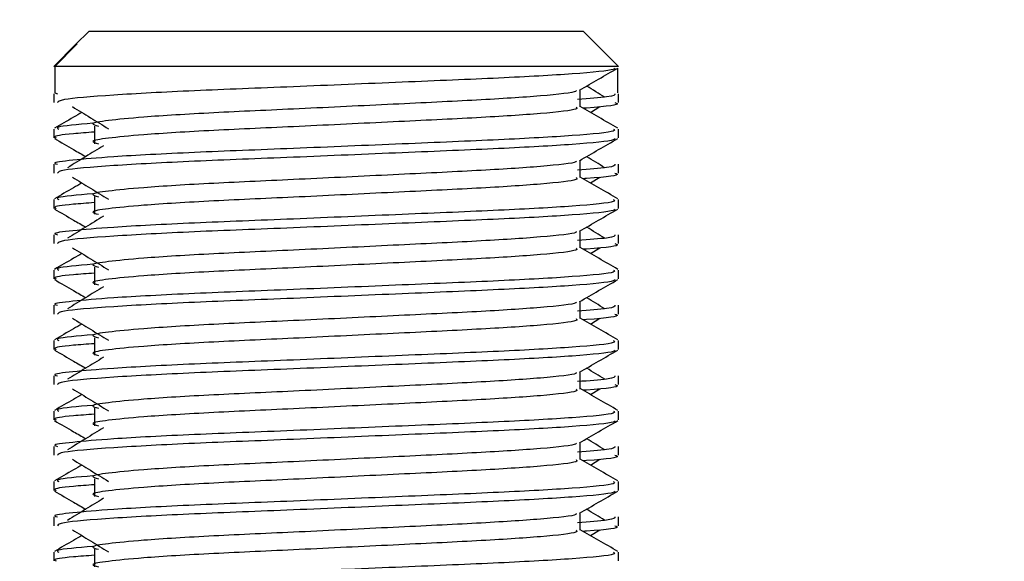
# Model space of a CAD drawing. Header units: millimetres. Extents: x 0 to 420, y 0 to 297.
# Tile 63 of 84: x 284.3 to 286.46, y 181.75 to 182.94. Entities that reach past the tile are written whole.
import ezdxf

# ---------------------------------------------------------------- set-up
doc = ezdxf.new("R2010")
doc.units = ezdxf.units.MM
doc.layers.add('QUOTE', color=174, linetype='Continuous')
doc.styles.add('SLDTEXTSTYLE3', font='TXT', dxfattribs={"width": 0.75})
doc.dimstyles.new('SLDDIMSTYLE0', dxfattribs={"dimtxt": 3, "dimasz": 3, "dimexe": 0, "dimexo": 0.0625, "dimgap": 0.75, "dimtad": 1, "dimdec": 0, "dimlfac": 12.940767, "dimrnd": 1e-09, "dimzin": 12, "dimdsep": 46, "dimtxsty": 'SLDTEXTSTYLE3', "dimsah": 1, "dimcen": 0.09, "dimadec": 0, "dimazin": 3, "dimtfac": 1, "dimtdec": 3, "dimtofl": 0, "dimtmove": 0, "dimatfit": 3, "dimfxl": 0, "dimfrac": 2, "dimtolj": 1, "dimtzin": 12, "dimarcsym": 0})

# ---------------------------------------------------------------- blocks, each defined once
blk = doc.blocks.new('_D')
at = {"layer": 'QUOTE'}
for p, q in [((281.1407, 171.5062), (281.1407, 182.2673)), ((330.1331, 171.5062), (330.1331, 182.2673)), ((281.1407, 180.2673), (330.1331, 180.2673))]:
    blk.add_line(p, q, dxfattribs=at)
for points in [[(281.1407, 180.2673), (284.1407, 179.7673), (284.1407, 180.7673)], [(330.1331, 180.2673), (327.1331, 180.7673), (327.1331, 179.7673)]]:
    blk.add_solid(points, dxfattribs=at)
at = {"layer": 'QUOTE', "insert": (302.3119, 184.1345), "char_height": 3, "attachment_point": 1, "style": 'SLDTEXTSTYLE3'}
blk.add_mtext('634', dxfattribs=at)

msp = doc.modelspace()

# ---------------------------------------------------------------- linework, layer by layer
at = {"color": 7, "linetype": 'Continuous', "lineweight": 25}
for p, q in [((284.45271, 182.91343), (284.42319, 182.8839)), ((284.45271, 182.91343), (285.04054, 182.91343)), ((285.04054, 182.91343), (285.53457, 182.91343)), ((285.61184, 182.83615), (285.53457, 182.91343)), ((284.42317, 182.88389), (284.37544, 182.83615)), ((284.37777, 182.83615), (284.42657, 182.88515)), ((284.4232, 182.88389), (284.42657, 182.88515)), ((284.37777, 182.83615), (284.37544, 182.83615)), ((284.37691, 182.83254), (284.37777, 182.83204)), ((284.37777, 182.83615), (284.37777, 182.7782)), ((285.61184, 182.83615), (284.37777, 182.83615)), ((285.60951, 182.83204), (285.60951, 182.7782)), ((284.37544, 182.77611), (284.37544, 182.75685)), ((284.37777, 182.7782), (284.38317, 182.77611)), ((285.52819, 182.74728), (285.52819, 182.78496)), ((285.61184, 182.75685), (285.61184, 182.77611)), ((285.55048, 182.73518), (285.57116, 182.74785)), ((284.46442, 182.7052), (284.46442, 182.66657)), ((284.37544, 182.69881), (284.37544, 182.67954)), ((285.61184, 182.67954), (285.61184, 182.69881)), ((284.37544, 182.62156), (284.37544, 182.6023)), ((285.52819, 182.59273), (285.52819, 182.63041)), ((285.61184, 182.6023), (285.61184, 182.62156)), ((285.55048, 182.58063), (285.57116, 182.5933)), ((284.46442, 182.55065), (284.46442, 182.51202)), ((284.37544, 182.54426), (284.37544, 182.52499)), ((285.61184, 182.52499), (285.61184, 182.54426)), ((284.37544, 182.46701), (284.37544, 182.44774)), ((285.52819, 182.43818), (285.52819, 182.47586)), ((285.61184, 182.44774), (285.61184, 182.46701)), ((285.55048, 182.42608), (285.57116, 182.43875)), ((284.37544, 182.38971), (284.37544, 182.37044)), ((284.46442, 182.3961), (284.46442, 182.35747)), ((285.61184, 182.37044), (285.61184, 182.38971)), ((284.37544, 182.31246), (284.37544, 182.29319)), ((285.52819, 182.28363), (285.52819, 182.32131)), ((285.61184, 182.29319), (285.61184, 182.31246)), ((285.55048, 182.27153), (285.57116, 182.2842)), ((284.37544, 182.23516), (284.37544, 182.21589)), ((284.46442, 182.24155), (284.46442, 182.20292)), ((285.61184, 182.21589), (285.61184, 182.23516)), ((285.52819, 182.12908), (285.52819, 182.16676)), ((284.37544, 182.15791), (284.37544, 182.13864)), ((285.61184, 182.13864), (285.61184, 182.15791)), ((285.55048, 182.11698), (285.57116, 182.12965)), ((284.37544, 182.08061), (284.37544, 182.06134)), ((284.46442, 182.087), (284.46442, 182.04837)), ((285.61184, 182.06134), (285.61184, 182.08061)), ((285.52819, 181.97453), (285.52819, 182.01221)), ((284.37544, 182.00336), (284.37544, 181.98409)), ((285.61184, 181.98409), (285.61184, 182.00336)), ((285.55048, 181.96243), (285.57116, 181.9751)), ((284.37544, 181.92606), (284.37544, 181.90679)), ((284.46442, 181.93245), (284.46442, 181.89381)), ((285.61184, 181.90679), (285.61184, 181.92606)), ((284.37544, 181.84881), (284.37544, 181.82954)), ((285.52819, 181.81998), (285.52819, 181.85766)), ((285.61184, 181.82954), (285.61184, 181.84881)), ((285.55048, 181.80788), (285.57116, 181.82055)), ((284.46442, 181.7779), (284.46442, 181.73926)), ((284.37544, 181.77151), (284.37544, 181.75224)), ((285.61184, 181.75224), (285.61184, 181.77151))]:
    msp.add_line(p, q, dxfattribs=at)
for points, knots in [([(285.60445, 182.83243), (285.60398, 182.83147), (285.60201, 182.82748), (285.52214, 182.81947), (285.35876, 182.81046), (285.13946, 182.80147), (284.90096, 182.79126), (284.6742, 182.78272), (284.49577, 182.77315), (284.38822, 182.76404), (284.38486, 182.75897), (284.38346, 182.75685)], [0, 0, 0, 0, 0.0399117, 0.1661575, 0.2890582, 0.4118359, 0.5381002, 0.6595169, 0.7839817, 0.9096926, 1, 1, 1, 1]), ([(285.52652, 182.784), (285.54049, 182.79209), (285.56844, 182.80827), (285.59639, 182.82445), (285.61037, 182.83254)], [0, 0, 0, 0, 0.4999356, 1, 1, 1, 1]), ([(285.58184, 182.7685), (285.5687, 182.77657), (285.55542, 182.78472), (285.54212, 182.79287), (285.54198, 182.79295)], [0, 0, 0, 0, 0.9898318, 1, 1, 1, 1]), ([(285.51871, 182.78388), (285.51934, 182.783), (285.52218, 182.77912), (285.44941, 182.77117), (285.30967, 182.76217), (285.11967, 182.75317), (284.91337, 182.74297), (284.718, 182.73442), (284.57361, 182.72565), (284.4904, 182.71726), (284.45155, 182.71108), (284.4667, 182.70692), (284.47345, 182.70506)], [0, 0, 0, 0, 0.0351066, 0.1561349, 0.2739528, 0.3916527, 0.5126988, 0.6290926, 0.7484115, 0.8401345, 0.9287498, 1, 1, 1, 1]), ([(285.60411, 182.77611), (285.60421, 182.7738), (285.60437, 182.76973), (285.54712, 182.76531), (285.52234, 182.76339)], [0, 0, 0, 0, 0.567169, 1, 1, 1, 1]), ([(284.41612, 182.74785), (284.42929, 182.73979), (284.45564, 182.72365), (284.48193, 182.70752), (284.49507, 182.69945)], [0, 0, 0, 0, 0.5000113, 1, 1, 1, 1]), ([(285.51894, 182.74717), (285.52064, 182.74567), (285.52572, 182.74118), (285.45048, 182.73254), (285.30939, 182.72353), (285.11975, 182.71453), (284.91335, 182.70433), (284.718, 182.69578), (284.57361, 182.68701), (284.4904, 182.67862), (284.45156, 182.67245), (284.46669, 182.66829), (284.47342, 182.66643)], [0, 0, 0, 0, 0.059132, 0.1771634, 0.2920638, 0.4068492, 0.5248979, 0.6384095, 0.7547738, 0.8442256, 0.9306466, 1, 1, 1, 1]), ([(285.61067, 182.70035), (285.5967, 182.70844), (285.5692, 182.72435), (285.54171, 182.74026), (285.52819, 182.74809)], [0, 0, 0, 0, 0.50836813, 1, 1, 1, 1]), ([(285.60383, 182.75685), (285.60608, 182.75612), (285.61758, 182.75242), (285.58912, 182.74792), (285.53701, 182.74456), (285.53456, 182.7444)], [0, 0, 0, 0, 0.1882631, 0.9617109, 1, 1, 1, 1]), ([(284.4368, 182.73518), (284.43071, 182.73166), (284.41065, 182.72005), (284.39059, 182.70844), (284.37661, 182.70035)], [0, 0, 0, 0, 0.3033381, 1, 1, 1, 1]), ([(284.46099, 182.71148), (284.42752, 182.70863), (284.37613, 182.70425), (284.38355, 182.70022), (284.38614, 182.69881)], [0, 0, 0, 0, 0.6510435, 1, 1, 1, 1]), ([(285.60114, 182.69881), (285.60306, 182.69733), (285.60886, 182.69286), (285.52194, 182.68425), (285.3588, 182.67523), (285.1395, 182.66624), (284.90073, 182.65603), (284.67505, 182.64748), (284.50727, 182.63871), (284.41331, 182.63031), (284.37036, 182.62526), (284.38075, 182.62226), (284.38317, 182.62156)], [0, 0, 0, 0, 0.0610772, 0.1845123, 0.3046768, 0.4247211, 0.5481742, 0.6668878, 0.7885815, 0.8821287, 0.9725098, 1, 1, 1, 1]), ([(284.37691, 182.67799), (284.39089, 182.6699), (284.41369, 182.6567), (284.43648, 182.64351), (284.4453, 182.6384)], [0, 0, 0, 0, 0.6131696, 1, 1, 1, 1]), ([(284.46442, 182.69203), (284.44798, 182.69083), (284.39748, 182.68713), (284.37337, 182.68321), (284.37922, 182.68023), (284.38057, 182.67954)], [0, 0, 0, 0, 0.2705432, 0.831179, 1, 1, 1, 1]), ([(285.60445, 182.67788), (285.60398, 182.67692), (285.60201, 182.67293), (285.52214, 182.66492), (285.35876, 182.65591), (285.13946, 182.64692), (284.90096, 182.63671), (284.6742, 182.62817), (284.49577, 182.6186), (284.38822, 182.60949), (284.38486, 182.60441), (284.38346, 182.6023)], [0, 0, 0, 0, 0.0399117, 0.1661575, 0.2890582, 0.4118359, 0.5381002, 0.6595169, 0.7839817, 0.9096926, 1, 1, 1, 1]), ([(285.52652, 182.62945), (285.54049, 182.63754), (285.56844, 182.65372), (285.59639, 182.6699), (285.61037, 182.67799)], [0, 0, 0, 0, 0.4999356, 1, 1, 1, 1]), ([(284.48439, 182.66235), (284.47122, 182.65428), (284.44488, 182.63815), (284.41859, 182.62202), (284.40544, 182.61395)], [0, 0, 0, 0, 0.49999, 1, 1, 1, 1]), ([(285.58184, 182.61395), (285.5687, 182.62202), (285.55542, 182.63017), (285.54212, 182.63832), (285.54198, 182.6384)], [0, 0, 0, 0, 0.9898318, 1, 1, 1, 1]), ([(285.51871, 182.62933), (285.51934, 182.62845), (285.52218, 182.62457), (285.44941, 182.61662), (285.30967, 182.60762), (285.11967, 182.59862), (284.91337, 182.58842), (284.718, 182.57987), (284.57361, 182.57109), (284.4904, 182.56271), (284.45155, 182.55653), (284.4667, 182.55237), (284.47345, 182.55051)], [0, 0, 0, 0, 0.0351066, 0.1561349, 0.2739528, 0.3916527, 0.5126988, 0.6290926, 0.7484115, 0.8401345, 0.9287498, 1, 1, 1, 1]), ([(285.60411, 182.62156), (285.60421, 182.61925), (285.60437, 182.61518), (285.54712, 182.61076), (285.52234, 182.60884)], [0, 0, 0, 0, 0.567169, 1, 1, 1, 1]), ([(284.41612, 182.5933), (284.42929, 182.58524), (284.45564, 182.5691), (284.48193, 182.55297), (284.49507, 182.5449)], [0, 0, 0, 0, 0.5000113, 1, 1, 1, 1]), ([(285.51894, 182.59262), (285.52064, 182.59112), (285.52572, 182.58663), (285.45048, 182.57799), (285.30939, 182.56897), (285.11975, 182.55998), (284.91335, 182.54978), (284.718, 182.54123), (284.57361, 182.53246), (284.4904, 182.52407), (284.45156, 182.5179), (284.46669, 182.51374), (284.47342, 182.51188)], [0, 0, 0, 0, 0.059132, 0.1771634, 0.2920638, 0.4068492, 0.5248979, 0.6384095, 0.7547738, 0.8442256, 0.9306466, 1, 1, 1, 1]), ([(285.61067, 182.5458), (285.5967, 182.55389), (285.5692, 182.5698), (285.54171, 182.58571), (285.52819, 182.59354)], [0, 0, 0, 0, 0.5083681, 1, 1, 1, 1]), ([(285.60383, 182.6023), (285.60608, 182.60157), (285.61758, 182.59787), (285.58912, 182.59337), (285.53701, 182.59001), (285.53456, 182.58985)], [0, 0, 0, 0, 0.1882631, 0.9617109, 1, 1, 1, 1]), ([(284.4368, 182.58063), (284.43071, 182.57711), (284.41065, 182.5655), (284.39059, 182.55389), (284.37661, 182.5458)], [0, 0, 0, 0, 0.3033381, 1, 1, 1, 1]), ([(284.46099, 182.55693), (284.42752, 182.55408), (284.37613, 182.5497), (284.38355, 182.54567), (284.38614, 182.54426)], [0, 0, 0, 0, 0.6510435, 1, 1, 1, 1]), ([(285.60114, 182.54426), (285.60306, 182.54278), (285.60886, 182.53831), (285.52194, 182.5297), (285.3588, 182.52068), (285.1395, 182.51169), (284.90073, 182.50148), (284.67505, 182.49293), (284.50727, 182.48416), (284.41331, 182.47576), (284.37036, 182.47071), (284.38075, 182.46771), (284.38317, 182.46701)], [0, 0, 0, 0, 0.0610772, 0.18451233, 0.30467677, 0.42472105, 0.54817425, 0.66688778, 0.78858149, 0.88212869, 0.97250981, 1, 1, 1, 1]), ([(284.46442, 182.53748), (284.44798, 182.53628), (284.39748, 182.53258), (284.37337, 182.52866), (284.37922, 182.52568), (284.38057, 182.52499)], [0, 0, 0, 0, 0.2705432, 0.831179, 1, 1, 1, 1]), ([(284.37691, 182.52344), (284.39089, 182.51535), (284.41369, 182.50215), (284.43648, 182.48896), (284.4453, 182.48385)], [0, 0, 0, 0, 0.6131696, 1, 1, 1, 1]), ([(285.60445, 182.52333), (285.60398, 182.52237), (285.60201, 182.51838), (285.52214, 182.51037), (285.35876, 182.50136), (285.13946, 182.49237), (284.90096, 182.48216), (284.6742, 182.47362), (284.49577, 182.46405), (284.38822, 182.45494), (284.38486, 182.44986), (284.38346, 182.44774)], [0, 0, 0, 0, 0.0399117, 0.1661575, 0.2890582, 0.4118359, 0.5381002, 0.6595169, 0.7839817, 0.9096926, 1, 1, 1, 1]), ([(284.48439, 182.5078), (284.47122, 182.49973), (284.44488, 182.4836), (284.41859, 182.46747), (284.40544, 182.4594)], [0, 0, 0, 0, 0.49999, 1, 1, 1, 1]), ([(285.52652, 182.4749), (285.54049, 182.48299), (285.56844, 182.49917), (285.59639, 182.51535), (285.61037, 182.52344)], [0, 0, 0, 0, 0.4999356, 1, 1, 1, 1]), ([(285.58184, 182.4594), (285.5687, 182.46747), (285.55542, 182.47562), (285.54212, 182.48377), (285.54198, 182.48385)], [0, 0, 0, 0, 0.9898318, 1, 1, 1, 1]), ([(285.51871, 182.47478), (285.51934, 182.4739), (285.52218, 182.47002), (285.44941, 182.46207), (285.30967, 182.45307), (285.11967, 182.44407), (284.91337, 182.43387), (284.718, 182.42532), (284.57361, 182.41654), (284.4904, 182.40816), (284.45155, 182.40198), (284.4667, 182.39782), (284.47345, 182.39596)], [0, 0, 0, 0, 0.0351066, 0.1561349, 0.2739528, 0.3916527, 0.5126988, 0.6290926, 0.7484115, 0.8401345, 0.9287498, 1, 1, 1, 1]), ([(285.60411, 182.46701), (285.60421, 182.4647), (285.60437, 182.46063), (285.54712, 182.45621), (285.52234, 182.45429)], [0, 0, 0, 0, 0.567169, 1, 1, 1, 1]), ([(285.60383, 182.44774), (285.60608, 182.44702), (285.61758, 182.44332), (285.58912, 182.43882), (285.53701, 182.43546), (285.53456, 182.4353)], [0, 0, 0, 0, 0.1882631, 0.9617109, 1, 1, 1, 1]), ([(284.4368, 182.42608), (284.43071, 182.42256), (284.41065, 182.41095), (284.39059, 182.39934), (284.37661, 182.39125)], [0, 0, 0, 0, 0.30333814, 1, 1, 1, 1]), ([(284.41612, 182.43875), (284.42929, 182.43069), (284.45564, 182.41455), (284.48193, 182.39842), (284.49507, 182.39035)], [0, 0, 0, 0, 0.50001135, 1, 1, 1, 1]), ([(285.51894, 182.43807), (285.52064, 182.43657), (285.52572, 182.43208), (285.45048, 182.42344), (285.30939, 182.41442), (285.11975, 182.40543), (284.91335, 182.39523), (284.718, 182.38668), (284.57361, 182.37791), (284.4904, 182.36952), (284.45156, 182.36335), (284.46669, 182.35919), (284.47342, 182.35733)], [0, 0, 0, 0, 0.05913196, 0.17716337, 0.29206379, 0.4068492, 0.5248979, 0.63840949, 0.75477382, 0.84422556, 0.93064656, 1, 1, 1, 1]), ([(285.61067, 182.39125), (285.5967, 182.39934), (285.5692, 182.41525), (285.54171, 182.43116), (285.52819, 182.43899)], [0, 0, 0, 0, 0.5083681, 1, 1, 1, 1]), ([(284.46099, 182.40238), (284.42752, 182.39953), (284.37613, 182.39515), (284.38355, 182.39112), (284.38614, 182.38971)], [0, 0, 0, 0, 0.6510435, 1, 1, 1, 1]), ([(285.60114, 182.38971), (285.60306, 182.38823), (285.60886, 182.38376), (285.52194, 182.37515), (285.3588, 182.36613), (285.1395, 182.35713), (284.90073, 182.34693), (284.67505, 182.33838), (284.50727, 182.32961), (284.41331, 182.32121), (284.37036, 182.31616), (284.38075, 182.31316), (284.38317, 182.31246)], [0, 0, 0, 0, 0.0610772, 0.18451233, 0.30467677, 0.42472105, 0.54817425, 0.66688778, 0.78858149, 0.88212869, 0.97250981, 1, 1, 1, 1]), ([(284.46442, 182.38293), (284.44798, 182.38173), (284.39748, 182.37803), (284.37337, 182.37411), (284.37922, 182.37113), (284.38057, 182.37044)], [0, 0, 0, 0, 0.2705432, 0.831179, 1, 1, 1, 1]), ([(284.37691, 182.36889), (284.39089, 182.3608), (284.41369, 182.3476), (284.43648, 182.33441), (284.4453, 182.3293)], [0, 0, 0, 0, 0.6131696, 1, 1, 1, 1]), ([(285.60445, 182.36878), (285.60398, 182.36782), (285.60201, 182.36383), (285.52214, 182.35582), (285.35876, 182.34681), (285.13946, 182.33782), (284.90096, 182.32761), (284.6742, 182.31907), (284.49577, 182.3095), (284.38822, 182.30038), (284.38486, 182.29531), (284.38346, 182.29319)], [0, 0, 0, 0, 0.0399117, 0.1661575, 0.2890582, 0.4118359, 0.5381002, 0.6595169, 0.7839817, 0.9096926, 1, 1, 1, 1]), ([(285.52652, 182.32035), (285.54049, 182.32844), (285.56844, 182.34462), (285.59639, 182.3608), (285.61037, 182.36889)], [0, 0, 0, 0, 0.4999356, 1, 1, 1, 1]), ([(284.48439, 182.35325), (284.47122, 182.34518), (284.44488, 182.32905), (284.41859, 182.31292), (284.40544, 182.30485)], [0, 0, 0, 0, 0.49999, 1, 1, 1, 1]), ([(285.51871, 182.32022), (285.51934, 182.31935), (285.52218, 182.31547), (285.44941, 182.30752), (285.30967, 182.29852), (285.11967, 182.28952), (284.91337, 182.27932), (284.718, 182.27077), (284.57361, 182.26199), (284.4904, 182.25361), (284.45155, 182.24743), (284.4667, 182.24327), (284.47345, 182.24141)], [0, 0, 0, 0, 0.0351066, 0.1561349, 0.2739528, 0.3916527, 0.5126988, 0.6290926, 0.7484115, 0.8401345, 0.9287498, 1, 1, 1, 1]), ([(285.60411, 182.31246), (285.60421, 182.31015), (285.60437, 182.30608), (285.54712, 182.30166), (285.52234, 182.29974)], [0, 0, 0, 0, 0.567169, 1, 1, 1, 1]), ([(285.58184, 182.30485), (285.5687, 182.31292), (285.55542, 182.32107), (285.54212, 182.32922), (285.54198, 182.3293)], [0, 0, 0, 0, 0.9898318, 1, 1, 1, 1]), ([(285.60383, 182.29319), (285.60608, 182.29247), (285.61758, 182.28877), (285.58912, 182.28427), (285.53701, 182.28091), (285.53456, 182.28075)], [0, 0, 0, 0, 0.1882631, 0.9617109, 1, 1, 1, 1]), ([(284.4368, 182.27153), (284.43071, 182.26801), (284.41065, 182.2564), (284.39059, 182.24479), (284.37661, 182.2367)], [0, 0, 0, 0, 0.3033381, 1, 1, 1, 1]), ([(284.41612, 182.2842), (284.42929, 182.27613), (284.45564, 182.26), (284.48193, 182.24386), (284.49507, 182.2358)], [0, 0, 0, 0, 0.50001135, 1, 1, 1, 1]), ([(285.51894, 182.28352), (285.52064, 182.28202), (285.52572, 182.27753), (285.45048, 182.26889), (285.30939, 182.25987), (285.11975, 182.25088), (284.91335, 182.24068), (284.718, 182.23213), (284.57361, 182.22336), (284.4904, 182.21497), (284.45156, 182.2088), (284.46669, 182.20464), (284.47342, 182.20278)], [0, 0, 0, 0, 0.059132, 0.1771634, 0.2920638, 0.4068492, 0.5248979, 0.6384095, 0.7547738, 0.8442256, 0.9306466, 1, 1, 1, 1]), ([(285.61067, 182.2367), (285.5967, 182.24479), (285.5692, 182.2607), (285.54171, 182.27661), (285.52819, 182.28444)], [0, 0, 0, 0, 0.5083681, 1, 1, 1, 1]), ([(284.46099, 182.24782), (284.42752, 182.24498), (284.37613, 182.2406), (284.38355, 182.23657), (284.38614, 182.23516)], [0, 0, 0, 0, 0.6510435, 1, 1, 1, 1]), ([(285.60114, 182.23516), (285.60306, 182.23368), (285.60886, 182.22921), (285.52194, 182.2206), (285.3588, 182.21158), (285.1395, 182.20258), (284.90073, 182.19238), (284.67505, 182.18383), (284.50727, 182.17506), (284.41331, 182.16666), (284.37036, 182.16161), (284.38075, 182.15861), (284.38317, 182.15791)], [0, 0, 0, 0, 0.0610772, 0.1845123, 0.3046768, 0.4247211, 0.5481742, 0.6668878, 0.7885815, 0.8821287, 0.9725098, 1, 1, 1, 1]), ([(284.46442, 182.22838), (284.44798, 182.22718), (284.39748, 182.22348), (284.37337, 182.21956), (284.37922, 182.21658), (284.38057, 182.21589)], [0, 0, 0, 0, 0.2705432, 0.831179, 1, 1, 1, 1]), ([(284.37691, 182.21434), (284.39089, 182.20625), (284.41369, 182.19305), (284.43648, 182.17986), (284.4453, 182.17475)], [0, 0, 0, 0, 0.6131696, 1, 1, 1, 1]), ([(285.60445, 182.21423), (285.60398, 182.21327), (285.60201, 182.20928), (285.52214, 182.20127), (285.35876, 182.19226), (285.13946, 182.18327), (284.90096, 182.17306), (284.6742, 182.16452), (284.49577, 182.15495), (284.38822, 182.14583), (284.38486, 182.14076), (284.38346, 182.13864)], [0, 0, 0, 0, 0.0399117, 0.1661575, 0.2890582, 0.4118359, 0.5381002, 0.6595169, 0.7839817, 0.9096926, 1, 1, 1, 1]), ([(285.52652, 182.16579), (285.54049, 182.17389), (285.56844, 182.19007), (285.59639, 182.20625), (285.61037, 182.21434)], [0, 0, 0, 0, 0.4999356, 1, 1, 1, 1]), ([(284.48439, 182.1987), (284.47122, 182.19063), (284.44488, 182.1745), (284.41859, 182.15837), (284.40544, 182.1503)], [0, 0, 0, 0, 0.49999, 1, 1, 1, 1]), ([(285.51871, 182.16567), (285.51934, 182.1648), (285.52218, 182.16092), (285.44941, 182.15296), (285.30967, 182.14397), (285.11967, 182.13497), (284.91337, 182.12477), (284.718, 182.11622), (284.57361, 182.10744), (284.4904, 182.09906), (284.45155, 182.09288), (284.4667, 182.08872), (284.47345, 182.08686)], [0, 0, 0, 0, 0.0351066, 0.1561349, 0.2739528, 0.3916527, 0.5126988, 0.6290926, 0.7484115, 0.8401345, 0.9287498, 1, 1, 1, 1]), ([(285.58184, 182.1503), (285.5687, 182.15837), (285.55542, 182.16652), (285.54212, 182.17467), (285.54198, 182.17475)], [0, 0, 0, 0, 0.9898318, 1, 1, 1, 1]), ([(285.60411, 182.15791), (285.60421, 182.1556), (285.60437, 182.15153), (285.54712, 182.14711), (285.52234, 182.14519)], [0, 0, 0, 0, 0.567169, 1, 1, 1, 1]), ([(284.41612, 182.12965), (284.42929, 182.12158), (284.45564, 182.10545), (284.48193, 182.08931), (284.49507, 182.08125)], [0, 0, 0, 0, 0.5000113, 1, 1, 1, 1]), ([(285.51894, 182.12897), (285.52064, 182.12747), (285.52572, 182.12298), (285.45048, 182.11434), (285.30939, 182.10532), (285.11975, 182.09633), (284.91335, 182.08613), (284.718, 182.07758), (284.57361, 182.06881), (284.4904, 182.06042), (284.45156, 182.05425), (284.46669, 182.05009), (284.47342, 182.04823)], [0, 0, 0, 0, 0.059132, 0.1771634, 0.2920638, 0.4068492, 0.5248979, 0.6384095, 0.7547738, 0.8442256, 0.9306466, 1, 1, 1, 1]), ([(285.61067, 182.08215), (285.5967, 182.09024), (285.5692, 182.10615), (285.54171, 182.12206), (285.52819, 182.12989)], [0, 0, 0, 0, 0.5083681, 1, 1, 1, 1]), ([(285.60383, 182.13864), (285.60608, 182.13792), (285.61758, 182.13422), (285.58912, 182.12972), (285.53701, 182.12636), (285.53456, 182.1262)], [0, 0, 0, 0, 0.1882631, 0.9617109, 1, 1, 1, 1]), ([(284.4368, 182.11698), (284.43071, 182.11346), (284.41065, 182.10185), (284.39059, 182.09024), (284.37661, 182.08215)], [0, 0, 0, 0, 0.3033381, 1, 1, 1, 1]), ([(285.60114, 182.08061), (285.60306, 182.07913), (285.60886, 182.07466), (285.52194, 182.06605), (285.3588, 182.05703), (285.1395, 182.04803), (284.90073, 182.03783), (284.67505, 182.02928), (284.50727, 182.02051), (284.41331, 182.01211), (284.37036, 182.00706), (284.38075, 182.00406), (284.38317, 182.00336)], [0, 0, 0, 0, 0.0610772, 0.1845123, 0.3046768, 0.4247211, 0.5481742, 0.6668878, 0.7885815, 0.8821287, 0.9725098, 1, 1, 1, 1]), ([(284.46099, 182.09327), (284.42752, 182.09043), (284.37613, 182.08605), (284.38355, 182.08202), (284.38614, 182.08061)], [0, 0, 0, 0, 0.6510435, 1, 1, 1, 1]), ([(284.37691, 182.05979), (284.39089, 182.0517), (284.41369, 182.0385), (284.43648, 182.0253), (284.4453, 182.0202)], [0, 0, 0, 0, 0.6131696, 1, 1, 1, 1]), ([(284.46442, 182.07383), (284.44798, 182.07263), (284.39748, 182.06893), (284.37337, 182.06501), (284.37922, 182.06203), (284.38057, 182.06134)], [0, 0, 0, 0, 0.2705432, 0.831179, 1, 1, 1, 1]), ([(285.60445, 182.05968), (285.60398, 182.05872), (285.60201, 182.05473), (285.52214, 182.04672), (285.35876, 182.03771), (285.13946, 182.02872), (284.90096, 182.01851), (284.6742, 182.00997), (284.49577, 182.0004), (284.38822, 181.99128), (284.38486, 181.98621), (284.38346, 181.98409)], [0, 0, 0, 0, 0.0399117, 0.1661575, 0.2890582, 0.4118359, 0.5381002, 0.6595169, 0.7839817, 0.9096926, 1, 1, 1, 1]), ([(285.52652, 182.01124), (285.54049, 182.01934), (285.56844, 182.03552), (285.59639, 182.0517), (285.61037, 182.05979)], [0, 0, 0, 0, 0.49993563, 1, 1, 1, 1]), ([(284.48439, 182.04415), (284.47122, 182.03608), (284.44488, 182.01995), (284.41859, 182.00382), (284.40544, 181.99575)], [0, 0, 0, 0, 0.49999, 1, 1, 1, 1]), ([(285.51871, 182.01112), (285.51934, 182.01025), (285.52218, 182.00637), (285.44941, 181.99841), (285.30967, 181.98942), (285.11967, 181.98042), (284.91337, 181.97022), (284.718, 181.96167), (284.57361, 181.95289), (284.4904, 181.94451), (284.45155, 181.93833), (284.4667, 181.93417), (284.47345, 181.93231)], [0, 0, 0, 0, 0.0351066, 0.1561349, 0.2739528, 0.3916527, 0.5126988, 0.6290926, 0.7484115, 0.8401345, 0.9287498, 1, 1, 1, 1]), ([(285.58184, 181.99575), (285.5687, 182.00382), (285.55542, 182.01197), (285.54212, 182.02012), (285.54198, 182.0202)], [0, 0, 0, 0, 0.9898318, 1, 1, 1, 1]), ([(285.60411, 182.00336), (285.60421, 182.00105), (285.60437, 181.99698), (285.54712, 181.99256), (285.52234, 181.99064)], [0, 0, 0, 0, 0.567169, 1, 1, 1, 1]), ([(284.41612, 181.9751), (284.42929, 181.96703), (284.45564, 181.9509), (284.48193, 181.93476), (284.49507, 181.9267)], [0, 0, 0, 0, 0.5000113, 1, 1, 1, 1]), ([(285.51894, 181.97441), (285.52064, 181.97292), (285.52572, 181.96842), (285.45048, 181.95979), (285.30939, 181.95077), (285.11975, 181.94178), (284.91335, 181.93158), (284.718, 181.92303), (284.57361, 181.91426), (284.4904, 181.90587), (284.45156, 181.8997), (284.46669, 181.89553), (284.47342, 181.89368)], [0, 0, 0, 0, 0.059132, 0.1771634, 0.2920638, 0.4068492, 0.5248979, 0.6384095, 0.7547738, 0.8442256, 0.9306466, 1, 1, 1, 1]), ([(285.61067, 181.9276), (285.5967, 181.93569), (285.5692, 181.9516), (285.54171, 181.96751), (285.52819, 181.97534)], [0, 0, 0, 0, 0.5083681, 1, 1, 1, 1]), ([(285.60383, 181.98409), (285.60608, 181.98337), (285.61758, 181.97967), (285.58912, 181.97517), (285.53701, 181.97181), (285.53456, 181.97165)], [0, 0, 0, 0, 0.1882631, 0.9617109, 1, 1, 1, 1]), ([(284.4368, 181.96243), (284.43071, 181.95891), (284.41065, 181.9473), (284.39059, 181.93569), (284.37661, 181.9276)], [0, 0, 0, 0, 0.3033381, 1, 1, 1, 1]), ([(285.60114, 181.92606), (285.60306, 181.92458), (285.60886, 181.92011), (285.52194, 181.91149), (285.3588, 181.90248), (285.1395, 181.89348), (284.90073, 181.88328), (284.67505, 181.87473), (284.50727, 181.86596), (284.41331, 181.85756), (284.37036, 181.85251), (284.38075, 181.84951), (284.38317, 181.84881)], [0, 0, 0, 0, 0.0610772, 0.18451233, 0.30467677, 0.42472105, 0.54817425, 0.66688778, 0.78858149, 0.88212869, 0.97250981, 1, 1, 1, 1]), ([(284.46099, 181.93872), (284.42752, 181.93588), (284.37613, 181.9315), (284.38355, 181.92747), (284.38614, 181.92606)], [0, 0, 0, 0, 0.6510435, 1, 1, 1, 1]), ([(284.37691, 181.90524), (284.39089, 181.89715), (284.41369, 181.88395), (284.43648, 181.87075), (284.4453, 181.86565)], [0, 0, 0, 0, 0.6131696, 1, 1, 1, 1]), ([(284.46442, 181.91928), (284.44798, 181.91808), (284.39748, 181.91438), (284.37337, 181.91046), (284.37922, 181.90748), (284.38057, 181.90679)], [0, 0, 0, 0, 0.2705432, 0.831179, 1, 1, 1, 1]), ([(285.60445, 181.90513), (285.60398, 181.90417), (285.60201, 181.90018), (285.52214, 181.89217), (285.35876, 181.88316), (285.13946, 181.87417), (284.90096, 181.86396), (284.6742, 181.85542), (284.49577, 181.84585), (284.38822, 181.83673), (284.38486, 181.83166), (284.38346, 181.82954)], [0, 0, 0, 0, 0.0399117, 0.1661575, 0.2890582, 0.4118359, 0.5381002, 0.6595169, 0.7839817, 0.9096926, 1, 1, 1, 1]), ([(285.52652, 181.85669), (285.54049, 181.86478), (285.56844, 181.88097), (285.59639, 181.89715), (285.61037, 181.90524)], [0, 0, 0, 0, 0.4999356, 1, 1, 1, 1]), ([(284.48439, 181.8896), (284.47122, 181.88153), (284.44488, 181.8654), (284.41859, 181.84927), (284.40544, 181.8412)], [0, 0, 0, 0, 0.49999, 1, 1, 1, 1]), ([(285.58184, 181.8412), (285.5687, 181.84927), (285.55542, 181.85742), (285.54212, 181.86557), (285.54198, 181.86565)], [0, 0, 0, 0, 0.98983176, 1, 1, 1, 1]), ([(285.51871, 181.85657), (285.51934, 181.8557), (285.52218, 181.85182), (285.44941, 181.84386), (285.30967, 181.83486), (285.11967, 181.82587), (284.91337, 181.81567), (284.718, 181.80712), (284.57361, 181.79834), (284.4904, 181.78996), (284.45155, 181.78378), (284.4667, 181.77962), (284.47345, 181.77776)], [0, 0, 0, 0, 0.03510659, 0.15613494, 0.2739528, 0.39165273, 0.5126988, 0.62909257, 0.74841151, 0.84013452, 0.92874983, 1, 1, 1, 1]), ([(285.60411, 181.84881), (285.60421, 181.8465), (285.60437, 181.84243), (285.54712, 181.838), (285.52234, 181.83609)], [0, 0, 0, 0, 0.567169, 1, 1, 1, 1]), ([(284.41612, 181.82055), (284.42929, 181.81248), (284.45564, 181.79635), (284.48193, 181.78021), (284.49507, 181.77215)], [0, 0, 0, 0, 0.5000113, 1, 1, 1, 1]), ([(285.51894, 181.81986), (285.52064, 181.81837), (285.52572, 181.81387), (285.45048, 181.80524), (285.30939, 181.79622), (285.11975, 181.78723), (284.91335, 181.77703), (284.718, 181.76848), (284.57361, 181.75971), (284.4904, 181.75132), (284.45156, 181.74515), (284.46669, 181.74098), (284.47342, 181.73913)], [0, 0, 0, 0, 0.05913196, 0.17716337, 0.29206379, 0.4068492, 0.5248979, 0.63840949, 0.75477382, 0.84422556, 0.93064656, 1, 1, 1, 1]), ([(285.61067, 181.77305), (285.5967, 181.78114), (285.5692, 181.79705), (285.54171, 181.81296), (285.52819, 181.82079)], [0, 0, 0, 0, 0.50836813, 1, 1, 1, 1]), ([(285.60383, 181.82954), (285.60608, 181.82882), (285.61758, 181.82512), (285.58912, 181.82062), (285.53701, 181.81726), (285.53456, 181.8171)], [0, 0, 0, 0, 0.1882631, 0.9617109, 1, 1, 1, 1]), ([(284.4368, 181.80788), (284.43071, 181.80436), (284.41065, 181.79275), (284.39059, 181.78114), (284.37661, 181.77305)], [0, 0, 0, 0, 0.3033381, 1, 1, 1, 1]), ([(284.46099, 181.78417), (284.42752, 181.78133), (284.37613, 181.77695), (284.38355, 181.77292), (284.38614, 181.77151)], [0, 0, 0, 0, 0.6510435, 1, 1, 1, 1]), ([(285.60114, 181.77151), (285.60306, 181.77003), (285.60886, 181.76556), (285.52194, 181.75694), (285.3588, 181.74793), (285.1395, 181.73893), (284.90073, 181.72873), (284.67505, 181.72018), (284.50727, 181.71141), (284.41331, 181.70301), (284.37036, 181.69796), (284.38075, 181.69496), (284.38317, 181.69426)], [0, 0, 0, 0, 0.0610772, 0.1845123, 0.3046768, 0.4247211, 0.5481742, 0.6668878, 0.7885815, 0.8821287, 0.9725098, 1, 1, 1, 1]), ([(284.46442, 181.76473), (284.44798, 181.76353), (284.39748, 181.75983), (284.37337, 181.75591), (284.37922, 181.75293), (284.38057, 181.75224)], [0, 0, 0, 0, 0.2705432, 0.831179, 1, 1, 1, 1])]:
    msp.add_open_spline(points, degree=3, knots=knots, dxfattribs=at)

# ---------------------------------------------------------------- dimensions: what is measured, and where the dimension line sits
at = {"layer": 'QUOTE'}
dim = msp.add_linear_dim(base=(330.13311, 180.26727), p1=(281.14065, 169.50619), p2=(330.13311, 169.50619), dimstyle='SLDDIMSTYLE0', dxfattribs=at)
dim.commit()
dim.dimension.update_dxf_attribs({"geometry": '_D', "text_midpoint": (305.63688, 180.26727), "dimtype": 160})

doc.saveas('drawing.dxf')
